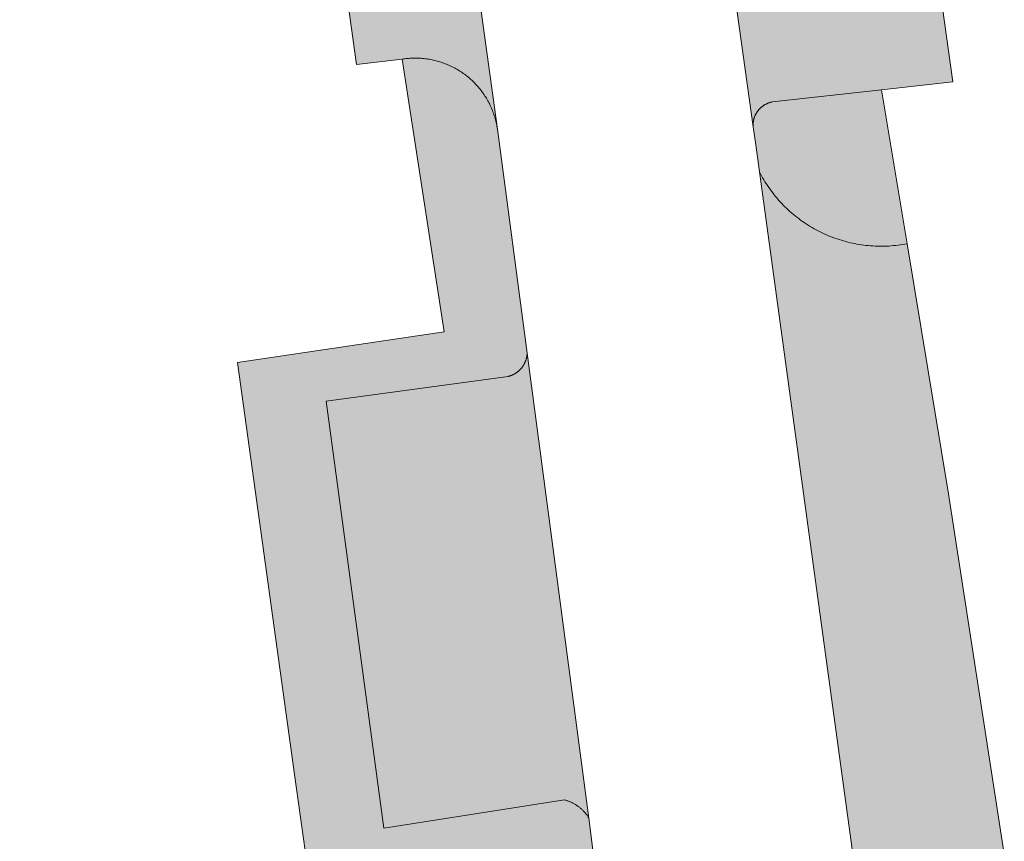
# Model space of a CAD drawing. Extents: x 97094 to 109644, y 463509 to 471969.
# Tile 170 of 256: x 102860 to 102884, y 468969 to 468989. Entities that reach past the tile are written whole.
import ezdxf

# ---------------------------------------------------------------- set-up
doc = ezdxf.new("R2010")
doc.units = 0
doc.layers.add('109 Onkruidbestrijding elementen', color=6, linetype='Continuous', lineweight=20, true_color=0xff00ff)

msp = doc.modelspace()

# ---------------------------------------------------------------- hatches: boundary and pattern name
at = {"layer": '109 Onkruidbestrijding elementen', "true_color": 0xff00ff}
for points in [[(102869.511, 468988.067), (102869.544, 468988.072), (102869.576, 468988.077), (102869.609, 468988.08), (102869.642, 468988.084), (102869.675, 468988.087), (102869.708, 468988.089), (102869.74, 468988.091), (102869.773, 468988.092), (102869.806, 468988.093), (102869.839, 468988.093), (102869.872, 468988.092), (102869.905, 468988.092), (102869.938, 468988.09), (102869.971, 468988.088), (102870.004, 468988.085), (102870.037, 468988.082), (102870.07, 468988.079), (102870.102, 468988.074), (102870.135, 468988.07), (102870.167, 468988.064), (102870.2, 468988.058), (102870.232, 468988.052), (102870.264, 468988.045), (102870.297, 468988.038), (102870.329, 468988.03), (102870.36, 468988.021), (102870.392, 468988.012), (102870.424, 468988.003), (102870.455, 468987.993), (102870.486, 468987.982), (102870.517, 468987.971), (102870.548, 468987.959), (102870.579, 468987.947), (102870.609, 468987.935), (102870.64, 468987.922), (102870.67, 468987.908), (102870.699, 468987.894), (102870.729, 468987.879), (102870.758, 468987.864), (102870.787, 468987.849), (102870.816, 468987.833), (102870.845, 468987.816), (102870.873, 468987.799), (102870.901, 468987.782), (102870.929, 468987.764), (102870.956, 468987.745), (102870.983, 468987.726), (102871.01, 468987.707), (102871.036, 468987.687), (102871.062, 468987.667), (102871.088, 468987.647), (102871.114, 468987.626), (102871.139, 468987.604), (102871.163, 468987.582), (102871.188, 468987.56), (102871.212, 468987.538), (102871.235, 468987.515), (102871.258, 468987.491), (102871.281, 468987.467), (102871.304, 468987.443), (102871.326, 468987.419), (102871.347, 468987.394), (102871.369, 468987.368), (102871.389, 468987.343), (102871.41, 468987.317), (102871.43, 468987.291), (102871.449, 468987.264), (102871.468, 468987.237), (102871.487, 468987.21), (102871.505, 468987.182), (102871.523, 468987.155), (102871.54, 468987.126), (102871.557, 468987.098), (102871.573, 468987.069), (102871.589, 468987.04), (102871.604, 468987.011), (102871.619, 468986.982), (102871.633, 468986.952), (102871.647, 468986.922), (102871.66, 468986.892), (102871.673, 468986.862), (102871.686, 468986.831), (102871.697, 468986.8), (102871.709, 468986.769), (102871.72, 468986.738), (102871.73, 468986.707), (102871.74, 468986.675), (102871.749, 468986.644), (102871.758, 468986.612), (102871.766, 468986.58), (102871.774, 468986.548), (102871.781, 468986.516), (102871.787, 468986.483), (102871.793, 468986.451), (102871.799, 468986.419), (102871.804, 468986.386), (102869.612, 469002.249), (102869.616, 469002.216), (102869.62, 469002.183), (102869.623, 469002.15), (102869.625, 469002.117), (102869.627, 469002.084), (102869.628, 469002.051), (102869.629, 469002.017), (102869.629, 469001.984), (102869.629, 469001.951), (102869.628, 469001.918), (102869.626, 469001.885), (102869.624, 469001.852), (102869.622, 469001.818), (102869.619, 469001.785), (102869.615, 469001.752), (102869.611, 469001.719), (102869.606, 469001.687), (102869.601, 469001.654), (102869.595, 469001.621), (102869.589, 469001.589), (102869.582, 469001.556), (102869.574, 469001.524), (102869.566, 469001.492), (102869.558, 469001.459), (102869.549, 469001.428), (102869.539, 469001.396), (102869.529, 469001.364), (102869.518, 469001.333), (102869.507, 469001.301), (102869.496, 469001.27), (102869.484, 469001.239), (102869.471, 469001.209), (102869.458, 469001.178), (102869.444, 469001.148), (102869.43, 469001.118), (102869.415, 469001.088), (102869.4, 469001.059), (102869.384, 469001.03), (102869.368, 469001.001), (102869.351, 469000.972), (102869.334, 469000.943), (102869.317, 469000.915), (102869.299, 469000.887), (102869.28, 469000.86), (102869.261, 469000.833), (102869.242, 469000.806), (102869.222, 469000.779), (102869.202, 469000.753), (102869.181, 469000.727), (102869.16, 469000.701), (102869.138, 469000.676), (102869.116, 469000.651), (102869.094, 469000.627), (102869.071, 469000.602), (102869.048, 469000.579), (102869.024, 469000.555), (102869, 469000.532), (102868.976, 469000.51), (102868.951, 469000.488), (102868.926, 469000.466), (102868.901, 469000.445), (102868.875, 469000.424), (102868.849, 469000.403), (102868.822, 469000.383), (102868.796, 469000.364), (102868.768, 469000.345), (102868.741, 469000.326), (102868.713, 469000.308), (102868.685, 469000.29), (102868.657, 469000.273), (102868.628, 469000.256), (102868.599, 469000.239), (102868.57, 469000.223), (102868.541, 469000.208), (102868.511, 469000.193), (102868.481, 469000.179), (102868.451, 469000.165), (102868.421, 469000.152), (102868.39, 469000.139), (102868.359, 469000.126), (102868.328, 469000.114), (102868.297, 469000.103), (102868.266, 469000.092), (102868.234, 469000.082), (102868.203, 469000.072), (102868.171, 469000.063), (102868.139, 469000.054), (102868.106, 469000.046), (102868.074, 469000.038), (102868.042, 469000.031), (102868.009, 469000.025), (102867.977, 469000.018), (102867.944, 469000.013), (102867.911, 469000.008), (102867.439, 468999.93), (102866.77, 468999.82), (102868.414, 468987.942), (102869.511, 468988.067)], [(102881.04, 468987.334), (102882.75, 468987.526), (102882.403, 468990.052), (102880.452, 468989.806), (102878.058, 468989.503), (102878.049, 468989.502), (102878.041, 468989.501), (102878.032, 468989.499), (102878.024, 468989.499), (102878.015, 468989.498), (102878.006, 468989.497), (102877.998, 468989.497), (102877.989, 468989.496), (102877.981, 468989.496), (102877.972, 468989.496), (102877.963, 468989.496), (102877.955, 468989.497), (102877.946, 468989.497), (102877.937, 468989.498), (102877.929, 468989.498), (102877.92, 468989.499), (102877.912, 468989.5), (102877.903, 468989.501), (102877.894, 468989.502), (102877.886, 468989.504), (102877.877, 468989.505), (102877.869, 468989.507), (102877.86, 468989.509), (102877.852, 468989.511), (102877.844, 468989.513), (102877.835, 468989.515), (102877.827, 468989.518), (102877.819, 468989.52), (102877.81, 468989.523), (102877.802, 468989.526), (102877.794, 468989.529), (102877.786, 468989.532), (102877.778, 468989.535), (102877.77, 468989.538), (102877.762, 468989.542), (102877.754, 468989.545), (102877.746, 468989.549), (102877.739, 468989.553), (102877.731, 468989.557), (102877.723, 468989.561), (102877.716, 468989.565), (102877.708, 468989.569), (102877.701, 468989.574), (102877.694, 468989.579), (102877.687, 468989.583), (102877.679, 468989.588), (102877.672, 468989.593), (102877.665, 468989.598), (102877.658, 468989.603), (102877.652, 468989.609), (102877.645, 468989.614), (102877.638, 468989.62), (102877.632, 468989.625), (102877.625, 468989.631), (102877.619, 468989.637), (102877.613, 468989.643), (102877.606, 468989.649), (102877.6, 468989.655), (102877.594, 468989.661), (102877.589, 468989.668), (102877.583, 468989.674), (102877.577, 468989.681), (102877.572, 468989.688), (102877.566, 468989.694), (102877.561, 468989.701), (102877.556, 468989.708), (102877.551, 468989.715), (102877.546, 468989.722), (102877.541, 468989.729), (102877.536, 468989.737), (102877.532, 468989.744), (102877.527, 468989.751), (102877.523, 468989.759), (102877.519, 468989.766), (102877.515, 468989.774), (102877.511, 468989.782), (102877.507, 468989.789), (102877.503, 468989.797), (102877.499, 468989.805), (102877.496, 468989.813), (102877.493, 468989.821), (102877.49, 468989.829), (102877.486, 468989.837), (102877.484, 468989.845), (102877.481, 468989.853), (102877.478, 468989.862), (102877.476, 468989.87), (102877.473, 468989.878), (102877.471, 468989.887), (102877.469, 468989.895), (102877.95, 468986.442), (102877.949, 468986.452), (102877.949, 468986.461), (102877.949, 468986.471), (102877.949, 468986.48), (102877.949, 468986.49), (102877.949, 468986.499), (102877.95, 468986.509), (102877.95, 468986.518), (102877.951, 468986.528), (102877.952, 468986.537), (102877.953, 468986.547), (102877.954, 468986.556), (102877.955, 468986.565), (102877.957, 468986.575), (102877.959, 468986.584), (102877.961, 468986.593), (102877.963, 468986.603), (102877.965, 468986.612), (102877.967, 468986.621), (102877.969, 468986.631), (102877.972, 468986.64), (102877.975, 468986.649), (102877.978, 468986.658), (102877.981, 468986.667), (102877.984, 468986.676), (102877.987, 468986.685), (102877.991, 468986.694), (102877.995, 468986.702), (102877.998, 468986.711), (102878.002, 468986.72), (102878.006, 468986.728), (102878.011, 468986.737), (102878.015, 468986.745), (102878.019, 468986.754), (102878.024, 468986.762), (102878.029, 468986.77), (102878.034, 468986.778), (102878.039, 468986.786), (102878.044, 468986.794), (102878.049, 468986.802), (102878.055, 468986.81), (102878.061, 468986.818), (102878.066, 468986.825), (102878.072, 468986.833), (102878.078, 468986.84), (102878.084, 468986.848), (102878.09, 468986.855), (102878.097, 468986.862), (102878.103, 468986.869), (102878.11, 468986.876), (102878.116, 468986.883), (102878.123, 468986.889), (102878.13, 468986.896), (102878.137, 468986.902), (102878.144, 468986.909), (102878.151, 468986.915), (102878.159, 468986.921), (102878.166, 468986.927), (102878.174, 468986.933), (102878.181, 468986.938), (102878.189, 468986.944), (102878.197, 468986.949), (102878.205, 468986.955), (102878.213, 468986.96), (102878.221, 468986.965), (102878.229, 468986.97), (102878.237, 468986.975), (102878.245, 468986.979), (102878.254, 468986.984), (102878.262, 468986.988), (102878.271, 468986.992), (102878.279, 468986.997), (102878.288, 468987), (102878.297, 468987.004), (102878.306, 468987.008), (102878.314, 468987.011), (102878.323, 468987.015), (102878.332, 468987.018), (102878.341, 468987.021), (102878.35, 468987.024), (102878.359, 468987.027), (102878.369, 468987.029), (102878.378, 468987.032), (102878.387, 468987.034), (102878.396, 468987.036), (102878.406, 468987.038), (102878.415, 468987.04), (102881.04, 468987.334)], [(102874.006, 468969.818), (102873.997, 468969.832), (102873.988, 468969.846), (102873.979, 468969.86), (102873.969, 468969.874), (102873.96, 468969.888), (102873.95, 468969.901), (102873.939, 468969.914), (102873.929, 468969.927), (102873.918, 468969.94), (102873.908, 468969.953), (102873.896, 468969.965), (102873.885, 468969.978), (102873.874, 468969.99), (102873.862, 468970.002), (102873.85, 468970.014), (102873.838, 468970.025), (102873.826, 468970.036), (102873.813, 468970.048), (102873.801, 468970.059), (102873.788, 468970.069), (102873.775, 468970.08), (102873.762, 468970.09), (102873.748, 468970.1), (102873.735, 468970.11), (102873.721, 468970.119), (102873.707, 468970.129), (102873.693, 468970.138), (102873.679, 468970.147), (102873.665, 468970.155), (102873.65, 468970.164), (102873.636, 468970.172), (102873.621, 468970.18), (102873.606, 468970.187), (102873.591, 468970.195), (102873.576, 468970.202), (102873.561, 468970.209), (102873.545, 468970.216), (102873.53, 468970.222), (102873.514, 468970.228), (102873.499, 468970.234), (102873.483, 468970.239), (102873.467, 468970.245), (102873.451, 468970.25), (102873.435, 468970.255), (102873.419, 468970.259), (102869.072, 468969.575), (102867.687, 468979.845), (102872.063, 468980.44), (102872.073, 468980.443), (102872.082, 468980.445), (102872.092, 468980.448), (102872.102, 468980.451), (102872.111, 468980.454), (102872.121, 468980.457), (102872.13, 468980.461), (102872.14, 468980.465), (102872.149, 468980.468), (102872.158, 468980.472), (102872.168, 468980.476), (102872.177, 468980.481), (102872.186, 468980.485), (102872.195, 468980.49), (102872.204, 468980.494), (102872.213, 468980.499), (102872.221, 468980.504), (102872.23, 468980.509), (102872.239, 468980.515), (102872.247, 468980.52), (102872.255, 468980.526), (102872.264, 468980.531), (102872.272, 468980.537), (102872.28, 468980.543), (102872.288, 468980.549), (102872.296, 468980.556), (102872.304, 468980.562), (102872.311, 468980.568), (102872.319, 468980.575), (102872.327, 468980.582), (102872.334, 468980.589), (102872.341, 468980.596), (102872.348, 468980.603), (102872.355, 468980.61), (102872.362, 468980.618), (102872.369, 468980.625), (102872.375, 468980.633), (102872.382, 468980.64), (102872.388, 468980.648), (102872.395, 468980.656), (102872.401, 468980.664), (102872.407, 468980.672), (102872.412, 468980.68), (102872.418, 468980.689), (102872.424, 468980.697), (102872.429, 468980.706), (102872.434, 468980.714), (102872.44, 468980.723), (102872.444, 468980.732), (102872.449, 468980.741), (102872.454, 468980.749), (102872.459, 468980.758), (102872.463, 468980.768), (102872.467, 468980.777), (102872.471, 468980.786), (102872.475, 468980.795), (102872.479, 468980.805), (102872.482, 468980.814), (102872.486, 468980.823), (102872.489, 468980.833), (102872.492, 468980.843), (102872.495, 468980.852), (102872.498, 468980.862), (102872.501, 468980.872), (102872.503, 468980.881), (102872.506, 468980.891), (102872.508, 468980.901), (102872.51, 468980.911), (102872.511, 468980.921), (102872.513, 468980.931), (102872.515, 468980.941), (102872.516, 468980.951), (102872.517, 468980.961), (102872.518, 468980.971), (102872.519, 468980.981), (102872.52, 468980.991), (102872.52, 468981.001), (102871.804, 468986.386), (102871.799, 468986.419), (102871.793, 468986.451), (102871.787, 468986.483), (102871.781, 468986.516), (102871.774, 468986.548), (102871.766, 468986.58), (102871.758, 468986.612), (102871.749, 468986.644), (102871.74, 468986.675), (102871.73, 468986.707), (102871.72, 468986.738), (102871.709, 468986.769), (102871.697, 468986.8), (102871.686, 468986.831), (102871.673, 468986.862), (102871.66, 468986.892), (102871.647, 468986.922), (102871.633, 468986.952), (102871.619, 468986.982), (102871.604, 468987.011), (102871.589, 468987.04), (102871.573, 468987.069), (102871.557, 468987.098), (102871.54, 468987.126), (102871.523, 468987.155), (102871.505, 468987.182), (102871.487, 468987.21), (102871.468, 468987.237), (102871.449, 468987.264), (102871.43, 468987.291), (102871.41, 468987.317), (102871.389, 468987.343), (102871.369, 468987.368), (102871.347, 468987.394), (102871.326, 468987.419), (102871.304, 468987.443), (102871.281, 468987.467), (102871.258, 468987.491), (102871.235, 468987.515), (102871.212, 468987.538), (102871.188, 468987.56), (102871.163, 468987.582), (102871.139, 468987.604), (102871.114, 468987.626), (102871.088, 468987.647), (102871.062, 468987.667), (102871.036, 468987.687), (102871.01, 468987.707), (102870.983, 468987.726), (102870.956, 468987.745), (102870.929, 468987.764), (102870.901, 468987.782), (102870.873, 468987.799), (102870.845, 468987.816), (102870.816, 468987.833), (102870.787, 468987.849), (102870.758, 468987.864), (102870.729, 468987.879), (102870.699, 468987.894), (102870.67, 468987.908), (102870.64, 468987.922), (102870.609, 468987.935), (102870.579, 468987.947), (102870.548, 468987.959), (102870.517, 468987.971), (102870.486, 468987.982), (102870.455, 468987.993), (102870.424, 468988.003), (102870.392, 468988.012), (102870.36, 468988.021), (102870.329, 468988.03), (102870.297, 468988.038), (102870.264, 468988.045), (102870.232, 468988.052), (102870.2, 468988.058), (102870.167, 468988.064), (102870.135, 468988.07), (102870.102, 468988.074), (102870.07, 468988.079), (102870.037, 468988.082), (102870.004, 468988.085), (102869.971, 468988.088), (102869.938, 468988.09), (102869.905, 468988.092), (102869.872, 468988.092), (102869.839, 468988.093), (102869.806, 468988.093), (102869.773, 468988.092), (102869.74, 468988.091), (102869.708, 468988.089), (102869.675, 468988.087), (102869.642, 468988.084), (102869.609, 468988.08), (102869.576, 468988.077), (102869.544, 468988.072), (102869.511, 468988.067), (102870.522, 468981.509), (102865.557, 468980.776), (102866.968, 468970.577), (102867.358, 468967.772), (102870.931, 468968.14), (102870.95, 468968.145), (102870.968, 468968.15), (102870.987, 468968.154), (102871.006, 468968.159), (102871.024, 468968.163), (102871.043, 468968.166), (102871.062, 468968.169), (102871.081, 468968.172), (102871.1, 468968.175), (102871.119, 468968.177), (102871.139, 468968.179), (102871.158, 468968.181), (102871.177, 468968.182), (102871.196, 468968.183), (102871.215, 468968.184), (102871.235, 468968.184), (102871.254, 468968.184), (102871.273, 468968.184), (102871.292, 468968.184), (102871.311, 468968.183), (102871.331, 468968.182), (102871.35, 468968.18), (102871.369, 468968.178), (102871.388, 468968.176), (102871.407, 468968.174), (102871.426, 468968.171), (102871.445, 468968.168), (102871.464, 468968.164), (102871.483, 468968.161), (102871.502, 468968.156), (102871.52, 468968.152), (102871.539, 468968.147), (102871.558, 468968.142), (102871.576, 468968.137), (102871.595, 468968.132), (102871.613, 468968.126), (102871.631, 468968.12), (102871.649, 468968.113), (102871.667, 468968.106), (102871.685, 468968.099), (102871.703, 468968.092), (102871.72, 468968.084), (102871.738, 468968.076), (102871.755, 468968.068), (102871.773, 468968.059), (102871.79, 468968.05), (102871.807, 468968.041), (102871.823, 468968.032), (102871.84, 468968.022), (102871.856, 468968.012), (102871.873, 468968.002), (102871.889, 468967.992), (102871.905, 468967.981), (102871.92, 468967.97), (102871.936, 468967.958), (102871.951, 468967.947), (102871.967, 468967.935), (102871.982, 468967.923), (102871.996, 468967.911), (102872.011, 468967.898), (102872.025, 468967.885), (102872.039, 468967.872), (102872.053, 468967.859), (102872.067, 468967.846), (102872.081, 468967.832), (102872.094, 468967.818), (102872.107, 468967.804), (102872.12, 468967.79), (102872.132, 468967.775), (102872.145, 468967.76), (102872.157, 468967.745), (102872.168, 468967.73), (102872.18, 468967.715), (102872.191, 468967.699), (102872.202, 468967.683), (102872.213, 468967.667), (102872.224, 468967.651), (102872.234, 468967.635), (102872.244, 468967.619), (102872.254, 468967.602), (102872.263, 468967.585), (102872.272, 468967.568), (102872.281, 468967.551), (102872.289, 468967.534), (102872.298, 468967.517), (102872.306, 468967.499), (102872.313, 468967.482), (102872.321, 468967.464), (102872.328, 468967.446), (102872.314, 468967.219), (102872.296, 468966.993), (102872.275, 468966.766), (102872.25, 468966.541), (102872.221, 468966.315), (102872.188, 468966.09), (102872.151, 468965.866), (102872.111, 468965.642), (102872.067, 468965.419), (102872.02, 468965.197), (102871.968, 468964.976), (102871.913, 468964.755), (102871.855, 468964.536), (102871.792, 468964.317), (102871.726, 468964.1), (102871.657, 468963.883), (102871.584, 468963.668), (102871.507, 468963.454), (102871.427, 468963.242), (102871.343, 468963.031), (102871.256, 468962.821), (102871.165, 468962.612), (102871.07, 468962.406), (102870.973, 468962.201), (102870.872, 468961.997), (102870.767, 468961.795), (102870.659, 468961.595), (102870.548, 468961.397), (102870.434, 468961.201), (102870.316, 468961.006), (102870.195, 468960.814), (102870.071, 468960.623), (102869.944, 468960.435), (102869.814, 468960.249), (102869.68, 468960.065), (102869.544, 468959.883), (102869.404, 468959.704), (102869.262, 468959.527), (102869.116, 468959.352), (102868.968, 468959.18), (102868.817, 468959.01), (102868.663, 468958.843), (102868.506, 468958.679), (102868.347, 468958.517), (102868.185, 468958.357), (102868.02, 468958.201), (102867.853, 468958.047), (102867.683, 468957.896), (102867.511, 468957.748), (102867.336, 468957.603), (102867.159, 468957.46), (102866.979, 468957.321), (102866.798, 468957.185), (102866.613, 468957.051), (102866.427, 468956.921), (102866.239, 468956.794), (102866.048, 468956.67), (102865.856, 468956.549), (102865.661, 468956.432), (102865.465, 468956.317), (102865.267, 468956.207), (102865.066, 468956.099), (102864.865, 468955.995), (102864.661, 468955.894), (102864.456, 468955.796), (102864.249, 468955.702), (102864.041, 468955.611), (102863.831, 468955.524), (102863.619, 468955.441), (102863.407, 468955.36), (102863.193, 468955.284), (102862.978, 468955.211), (102862.761, 468955.141), (102862.544, 468955.076), (102862.325, 468955.013), (102862.105, 468954.955), (102861.885, 468954.9), (102861.664, 468954.849), (102861.441, 468954.801), (102861.218, 468954.758), (102860.995, 468954.718), (102860.77, 468954.681), (102860.545, 468954.649), (102860.32, 468954.62), (102862.561, 468953.205), (102862.806, 468953.267), (102863.051, 468953.333), (102863.294, 468953.403), (102863.536, 468953.477), (102863.776, 468953.555), (102864.016, 468953.637), (102864.254, 468953.723), (102864.49, 468953.813), (102864.725, 468953.907), (102864.958, 468954.005), (102865.19, 468954.107), (102865.42, 468954.213), (102865.648, 468954.322), (102865.874, 468954.436), (102866.099, 468954.553), (102866.321, 468954.673), (102866.542, 468954.798), (102866.76, 468954.926), (102866.976, 468955.057), (102867.19, 468955.193), (102867.401, 468955.332), (102867.61, 468955.474), (102867.817, 468955.62), (102868.022, 468955.769), (102868.223, 468955.922), (102868.423, 468956.078), (102868.619, 468956.237), (102868.813, 468956.399), (102869.005, 468956.565), (102869.193, 468956.734), (102869.379, 468956.906), (102869.561, 468957.081), (102869.741, 468957.259), (102869.918, 468957.44), (102870.091, 468957.624), (102870.262, 468957.811), (102870.429, 468958.001), (102870.594, 468958.193), (102870.755, 468958.389), (102870.912, 468958.586), (102871.067, 468958.787), (102871.218, 468958.99), (102871.366, 468959.195), (102871.51, 468959.403), (102871.651, 468959.614), (102871.788, 468959.826), (102871.921, 468960.041), (102872.051, 468960.258), (102872.178, 468960.477), (102872.301, 468960.699), (102872.42, 468960.922), (102872.535, 468961.147), (102872.646, 468961.374), (102872.754, 468961.603), (102872.858, 468961.834), (102872.958, 468962.067), (102873.054, 468962.301), (102873.146, 468962.536), (102873.234, 468962.774), (102873.319, 468963.012), (102873.399, 468963.252), (102873.475, 468963.493), (102873.547, 468963.736), (102873.616, 468963.98), (102873.68, 468964.224), (102873.74, 468964.47), (102873.796, 468964.717), (102873.847, 468964.965), (102873.895, 468965.213), (102873.939, 468965.462), (102873.978, 468965.712), (102874.013, 468965.963), (102874.044, 468966.214), (102874.071, 468966.466), (102874.093, 468966.718), (102874.112, 468966.97), (102874.126, 468967.223), (102874.136, 468967.476), (102874.142, 468967.729), (102874.143, 468967.982), (102874.14, 468968.235), (102874.134, 468968.488), (102874.122, 468968.74), (102874.107, 468968.993), (102874.006, 468969.818)], [(102878.101, 468985.362), (102878.126, 468985.313), (102878.153, 468985.265), (102878.18, 468985.217), (102878.208, 468985.169), (102878.236, 468985.122), (102878.266, 468985.076), (102878.296, 468985.03), (102878.327, 468984.984), (102878.359, 468984.939), (102878.391, 468984.895), (102878.424, 468984.851), (102878.458, 468984.808), (102878.493, 468984.765), (102878.528, 468984.723), (102878.564, 468984.681), (102878.601, 468984.64), (102878.639, 468984.6), (102878.677, 468984.56), (102878.715, 468984.521), (102878.755, 468984.483), (102878.795, 468984.445), (102878.836, 468984.408), (102878.877, 468984.371), (102878.919, 468984.336), (102878.961, 468984.301), (102879.005, 468984.266), (102879.048, 468984.233), (102879.092, 468984.2), (102879.137, 468984.168), (102879.182, 468984.137), (102879.228, 468984.106), (102879.275, 468984.077), (102879.321, 468984.048), (102879.369, 468984.019), (102879.416, 468983.992), (102879.465, 468983.965), (102879.513, 468983.94), (102879.562, 468983.915), (102879.612, 468983.891), (102879.662, 468983.867), (102879.712, 468983.845), (102879.763, 468983.823), (102879.814, 468983.802), (102879.865, 468983.782), (102879.917, 468983.763), (102879.968, 468983.745), (102880.021, 468983.728), (102880.073, 468983.712), (102880.126, 468983.696), (102880.179, 468983.681), (102880.232, 468983.668), (102880.286, 468983.655), (102880.34, 468983.643), (102880.394, 468983.632), (102880.448, 468983.621), (102880.502, 468983.612), (102880.556, 468983.604), (102880.611, 468983.596), (102880.666, 468983.59), (102880.72, 468983.584), (102880.775, 468983.58), (102880.83, 468983.576), (102880.885, 468983.573), (102880.94, 468983.571), (102880.995, 468983.57), (102881.05, 468983.57), (102881.105, 468983.571), (102881.16, 468983.573), (102881.215, 468983.575), (102881.27, 468983.579), (102881.325, 468983.584), (102881.38, 468983.589), (102881.435, 468983.595), (102881.489, 468983.603), (102881.544, 468983.611), (102881.598, 468983.62), (102881.652, 468983.63), (102881.04, 468987.334), (102878.415, 468987.04), (102878.406, 468987.038), (102878.396, 468987.036), (102878.387, 468987.034), (102878.378, 468987.032), (102878.369, 468987.029), (102878.359, 468987.027), (102878.35, 468987.024), (102878.341, 468987.021), (102878.332, 468987.018), (102878.323, 468987.015), (102878.314, 468987.011), (102878.306, 468987.008), (102878.297, 468987.004), (102878.288, 468987), (102878.279, 468986.997), (102878.271, 468986.992), (102878.262, 468986.988), (102878.254, 468986.984), (102878.245, 468986.979), (102878.237, 468986.975), (102878.229, 468986.97), (102878.221, 468986.965), (102878.213, 468986.96), (102878.205, 468986.955), (102878.197, 468986.949), (102878.189, 468986.944), (102878.181, 468986.938), (102878.174, 468986.933), (102878.166, 468986.927), (102878.159, 468986.921), (102878.151, 468986.915), (102878.144, 468986.909), (102878.137, 468986.902), (102878.13, 468986.896), (102878.123, 468986.889), (102878.116, 468986.883), (102878.11, 468986.876), (102878.103, 468986.869), (102878.097, 468986.862), (102878.09, 468986.855), (102878.084, 468986.848), (102878.078, 468986.84), (102878.072, 468986.833), (102878.066, 468986.825), (102878.061, 468986.818), (102878.055, 468986.81), (102878.049, 468986.802), (102878.044, 468986.794), (102878.039, 468986.786), (102878.034, 468986.778), (102878.029, 468986.77), (102878.024, 468986.762), (102878.019, 468986.754), (102878.015, 468986.745), (102878.011, 468986.737), (102878.006, 468986.728), (102878.002, 468986.72), (102877.998, 468986.711), (102877.995, 468986.702), (102877.991, 468986.694), (102877.987, 468986.685), (102877.984, 468986.676), (102877.981, 468986.667), (102877.978, 468986.658), (102877.975, 468986.649), (102877.972, 468986.64), (102877.969, 468986.631), (102877.967, 468986.621), (102877.965, 468986.612), (102877.963, 468986.603), (102877.961, 468986.593), (102877.959, 468986.584), (102877.957, 468986.575), (102877.955, 468986.565), (102877.954, 468986.556), (102877.953, 468986.547), (102877.952, 468986.537), (102877.951, 468986.528), (102877.95, 468986.518), (102877.95, 468986.509), (102877.949, 468986.499), (102877.949, 468986.49), (102877.949, 468986.48), (102877.949, 468986.471), (102877.949, 468986.461), (102877.949, 468986.452), (102877.95, 468986.442), (102878.013, 468986.009), (102878.101, 468985.362)], [(102881.652, 468983.63), (102881.598, 468983.62), (102881.544, 468983.611), (102881.489, 468983.603), (102881.435, 468983.595), (102881.38, 468983.589), (102881.325, 468983.584), (102881.27, 468983.579), (102881.215, 468983.575), (102881.16, 468983.573), (102881.105, 468983.571), (102881.05, 468983.57), (102880.995, 468983.57), (102880.94, 468983.571), (102880.885, 468983.573), (102880.83, 468983.576), (102880.775, 468983.58), (102880.72, 468983.584), (102880.666, 468983.59), (102880.611, 468983.596), (102880.556, 468983.604), (102880.502, 468983.612), (102880.448, 468983.621), (102880.394, 468983.632), (102880.34, 468983.643), (102880.286, 468983.655), (102880.232, 468983.668), (102880.179, 468983.681), (102880.126, 468983.696), (102880.073, 468983.712), (102880.021, 468983.728), (102879.968, 468983.745), (102879.917, 468983.763), (102879.865, 468983.782), (102879.814, 468983.802), (102879.763, 468983.823), (102879.712, 468983.845), (102879.662, 468983.867), (102879.612, 468983.891), (102879.562, 468983.915), (102879.513, 468983.94), (102879.465, 468983.965), (102879.416, 468983.992), (102879.369, 468984.019), (102879.321, 468984.048), (102879.275, 468984.077), (102879.228, 468984.106), (102879.182, 468984.137), (102879.137, 468984.168), (102879.092, 468984.2), (102879.048, 468984.233), (102879.005, 468984.266), (102878.961, 468984.301), (102878.919, 468984.336), (102878.877, 468984.371), (102878.836, 468984.408), (102878.795, 468984.445), (102878.755, 468984.483), (102878.715, 468984.521), (102878.677, 468984.56), (102878.639, 468984.6), (102878.601, 468984.64), (102878.564, 468984.681), (102878.528, 468984.723), (102878.493, 468984.765), (102878.458, 468984.808), (102878.424, 468984.851), (102878.391, 468984.895), (102878.359, 468984.939), (102878.327, 468984.984), (102878.296, 468985.03), (102878.266, 468985.076), (102878.236, 468985.122), (102878.208, 468985.169), (102878.18, 468985.217), (102878.153, 468985.265), (102878.126, 468985.313), (102878.101, 468985.362), (102880.77, 468965.85), (102880.766, 468965.894), (102880.762, 468965.938), (102880.76, 468965.982), (102880.758, 468966.026), (102880.756, 468966.07), (102880.756, 468966.114), (102880.756, 468966.158), (102880.757, 468966.202), (102880.758, 468966.246), (102880.761, 468966.29), (102880.764, 468966.334), (102880.768, 468966.378), (102880.772, 468966.422), (102880.778, 468966.466), (102880.784, 468966.51), (102880.79, 468966.553), (102880.798, 468966.597), (102880.806, 468966.64), (102880.815, 468966.683), (102880.825, 468966.726), (102880.835, 468966.769), (102880.846, 468966.812), (102880.858, 468966.854), (102880.87, 468966.897), (102880.883, 468966.939), (102880.897, 468966.981), (102880.912, 468967.022), (102880.927, 468967.064), (102880.943, 468967.105), (102880.96, 468967.146), (102880.977, 468967.186), (102880.995, 468967.227), (102881.013, 468967.267), (102881.033, 468967.306), (102881.053, 468967.346), (102881.073, 468967.385), (102881.094, 468967.423), (102881.116, 468967.461), (102881.139, 468967.499), (102881.162, 468967.537), (102881.186, 468967.574), (102881.21, 468967.611), (102881.235, 468967.647), (102881.261, 468967.683), (102881.287, 468967.719), (102881.314, 468967.754), (102881.341, 468967.788), (102881.369, 468967.823), (102881.397, 468967.856), (102881.426, 468967.889), (102881.456, 468967.922), (102881.486, 468967.954), (102881.517, 468967.986), (102881.548, 468968.017), (102881.579, 468968.048), (102881.612, 468968.078), (102881.644, 468968.108), (102881.677, 468968.137), (102881.711, 468968.165), (102881.745, 468968.193), (102881.78, 468968.221), (102881.815, 468968.247), (102881.85, 468968.274), (102881.886, 468968.299), (102881.922, 468968.324), (102881.959, 468968.349), (102881.996, 468968.373), (102882.034, 468968.396), (102882.072, 468968.418), (102882.11, 468968.44), (102882.149, 468968.462), (102882.188, 468968.482), (102882.227, 468968.502), (102882.267, 468968.522), (102882.306, 468968.54), (102882.347, 468968.558), (102882.387, 468968.576), (102882.428, 468968.592), (102882.469, 468968.608), (102882.511, 468968.624), (102882.552, 468968.638), (102882.594, 468968.652), (102882.636, 468968.665), (102882.678, 468968.678), (102882.721, 468968.69), (102882.764, 468968.701), (102882.806, 468968.711), (102882.849, 468968.721), (102882.893, 468968.73), (102882.936, 468968.738), (102883.99, 468968.951), (102882.646, 468977.617), (102881.652, 468983.63)], [(102873.419, 468970.259), (102873.435, 468970.255), (102873.451, 468970.25), (102873.467, 468970.245), (102873.483, 468970.239), (102873.499, 468970.234), (102873.514, 468970.228), (102873.53, 468970.222), (102873.545, 468970.216), (102873.561, 468970.209), (102873.576, 468970.202), (102873.591, 468970.195), (102873.606, 468970.187), (102873.621, 468970.18), (102873.636, 468970.172), (102873.65, 468970.164), (102873.665, 468970.155), (102873.679, 468970.147), (102873.693, 468970.138), (102873.707, 468970.129), (102873.721, 468970.119), (102873.735, 468970.11), (102873.748, 468970.1), (102873.762, 468970.09), (102873.775, 468970.08), (102873.788, 468970.069), (102873.801, 468970.059), (102873.813, 468970.048), (102873.826, 468970.036), (102873.838, 468970.025), (102873.85, 468970.014), (102873.862, 468970.002), (102873.874, 468969.99), (102873.885, 468969.978), (102873.896, 468969.965), (102873.908, 468969.953), (102873.918, 468969.94), (102873.929, 468969.927), (102873.939, 468969.914), (102873.95, 468969.901), (102873.96, 468969.888), (102873.969, 468969.874), (102873.979, 468969.86), (102873.988, 468969.846), (102873.997, 468969.832), (102874.006, 468969.818), (102872.52, 468981.001), (102872.52, 468980.991), (102872.519, 468980.981), (102872.518, 468980.971), (102872.517, 468980.961), (102872.516, 468980.951), (102872.515, 468980.941), (102872.513, 468980.931), (102872.511, 468980.921), (102872.51, 468980.911), (102872.508, 468980.901), (102872.506, 468980.891), (102872.503, 468980.881), (102872.501, 468980.872), (102872.498, 468980.862), (102872.495, 468980.852), (102872.492, 468980.843), (102872.489, 468980.833), (102872.486, 468980.823), (102872.482, 468980.814), (102872.479, 468980.805), (102872.475, 468980.795), (102872.471, 468980.786), (102872.467, 468980.777), (102872.463, 468980.768), (102872.459, 468980.758), (102872.454, 468980.749), (102872.449, 468980.741), (102872.444, 468980.732), (102872.44, 468980.723), (102872.434, 468980.714), (102872.429, 468980.706), (102872.424, 468980.697), (102872.418, 468980.689), (102872.412, 468980.68), (102872.407, 468980.672), (102872.401, 468980.664), (102872.395, 468980.656), (102872.388, 468980.648), (102872.382, 468980.64), (102872.375, 468980.633), (102872.369, 468980.625), (102872.362, 468980.618), (102872.355, 468980.61), (102872.348, 468980.603), (102872.341, 468980.596), (102872.334, 468980.589), (102872.327, 468980.582), (102872.319, 468980.575), (102872.311, 468980.568), (102872.304, 468980.562), (102872.296, 468980.556), (102872.288, 468980.549), (102872.28, 468980.543), (102872.272, 468980.537), (102872.264, 468980.531), (102872.255, 468980.526), (102872.247, 468980.52), (102872.239, 468980.515), (102872.23, 468980.509), (102872.221, 468980.504), (102872.213, 468980.499), (102872.204, 468980.494), (102872.195, 468980.49), (102872.186, 468980.485), (102872.177, 468980.481), (102872.168, 468980.476), (102872.158, 468980.472), (102872.149, 468980.468), (102872.14, 468980.465), (102872.13, 468980.461), (102872.121, 468980.457), (102872.111, 468980.454), (102872.102, 468980.451), (102872.092, 468980.448), (102872.082, 468980.445), (102872.073, 468980.443), (102872.063, 468980.44), (102867.687, 468979.845), (102869.072, 468969.575), (102873.419, 468970.259)]]:
    msp.add_hatch(color=6, dxfattribs=at).paths.add_polyline_path(points)

# ---------------------------------------------------------------- linework, layer by layer
at = {"layer": '109 Onkruidbestrijding elementen', "color": 3, "true_color": 0x00ff00}
for points in [[(102866.77, 468999.82), (102868.414, 468987.942), (102869.511, 468988.067), (102869.511, 468988.067), (102869.544, 468988.072), (102869.576, 468988.077), (102869.609, 468988.08), (102869.642, 468988.084), (102869.675, 468988.087), (102869.708, 468988.089), (102869.74, 468988.091), (102869.773, 468988.092), (102869.806, 468988.093), (102869.839, 468988.093), (102869.872, 468988.092), (102869.905, 468988.092), (102869.938, 468988.09), (102869.971, 468988.088), (102870.004, 468988.085), (102870.037, 468988.082), (102870.07, 468988.079), (102870.102, 468988.074), (102870.135, 468988.07), (102870.167, 468988.064), (102870.2, 468988.058), (102870.232, 468988.052), (102870.264, 468988.045), (102870.297, 468988.038), (102870.329, 468988.03), (102870.36, 468988.021), (102870.392, 468988.012), (102870.424, 468988.003), (102870.455, 468987.993), (102870.486, 468987.982), (102870.517, 468987.971), (102870.548, 468987.959), (102870.579, 468987.947), (102870.609, 468987.935), (102870.64, 468987.922), (102870.67, 468987.908), (102870.699, 468987.894), (102870.729, 468987.879), (102870.758, 468987.864), (102870.787, 468987.849), (102870.816, 468987.833), (102870.845, 468987.816), (102870.873, 468987.799), (102870.901, 468987.782), (102870.929, 468987.764), (102870.956, 468987.745), (102870.983, 468987.726), (102871.01, 468987.707), (102871.036, 468987.687), (102871.062, 468987.667), (102871.088, 468987.647), (102871.114, 468987.626), (102871.139, 468987.604), (102871.163, 468987.582), (102871.188, 468987.56), (102871.212, 468987.538), (102871.235, 468987.515), (102871.258, 468987.491), (102871.281, 468987.467), (102871.304, 468987.443), (102871.326, 468987.419), (102871.347, 468987.394), (102871.369, 468987.368), (102871.389, 468987.343), (102871.41, 468987.317), (102871.43, 468987.291), (102871.449, 468987.264), (102871.468, 468987.237), (102871.487, 468987.21), (102871.505, 468987.182), (102871.523, 468987.155), (102871.54, 468987.126), (102871.557, 468987.098), (102871.573, 468987.069), (102871.589, 468987.04), (102871.604, 468987.011), (102871.619, 468986.982), (102871.633, 468986.952), (102871.647, 468986.922), (102871.66, 468986.892), (102871.673, 468986.862), (102871.686, 468986.831), (102871.697, 468986.8), (102871.709, 468986.769), (102871.72, 468986.738), (102871.73, 468986.707), (102871.74, 468986.675), (102871.749, 468986.644), (102871.758, 468986.612), (102871.766, 468986.58), (102871.774, 468986.548), (102871.781, 468986.516), (102871.787, 468986.483), (102871.793, 468986.451), (102871.799, 468986.419), (102871.804, 468986.386), (102869.612, 469002.249)], [(102877.469, 468989.895), (102877.95, 468986.442), (102877.949, 468986.452), (102877.949, 468986.461), (102877.949, 468986.471), (102877.949, 468986.48), (102877.949, 468986.49), (102877.949, 468986.499), (102877.95, 468986.509), (102877.95, 468986.518), (102877.951, 468986.528), (102877.952, 468986.537), (102877.953, 468986.547), (102877.954, 468986.556), (102877.955, 468986.565), (102877.957, 468986.575), (102877.959, 468986.584), (102877.961, 468986.593), (102877.963, 468986.603), (102877.965, 468986.612), (102877.967, 468986.621), (102877.969, 468986.631), (102877.972, 468986.64), (102877.975, 468986.649), (102877.978, 468986.658), (102877.981, 468986.667), (102877.984, 468986.676), (102877.987, 468986.685), (102877.991, 468986.694), (102877.995, 468986.702), (102877.998, 468986.711), (102878.002, 468986.72), (102878.006, 468986.728), (102878.011, 468986.737), (102878.015, 468986.745), (102878.019, 468986.754), (102878.024, 468986.762), (102878.029, 468986.77), (102878.034, 468986.778), (102878.039, 468986.786), (102878.044, 468986.794), (102878.049, 468986.802), (102878.055, 468986.81), (102878.061, 468986.818), (102878.066, 468986.825), (102878.072, 468986.833), (102878.078, 468986.84), (102878.084, 468986.848), (102878.09, 468986.855), (102878.097, 468986.862), (102878.103, 468986.869), (102878.11, 468986.876), (102878.116, 468986.883), (102878.123, 468986.889), (102878.13, 468986.896), (102878.137, 468986.902), (102878.144, 468986.909), (102878.151, 468986.915), (102878.159, 468986.921), (102878.166, 468986.927), (102878.174, 468986.933), (102878.181, 468986.938), (102878.189, 468986.944), (102878.197, 468986.949), (102878.205, 468986.955), (102878.213, 468986.96), (102878.221, 468986.965), (102878.229, 468986.97), (102878.237, 468986.975), (102878.245, 468986.979), (102878.254, 468986.984), (102878.262, 468986.988), (102878.271, 468986.992), (102878.279, 468986.997), (102878.288, 468987), (102878.297, 468987.004), (102878.306, 468987.008), (102878.314, 468987.011), (102878.323, 468987.015), (102878.332, 468987.018), (102878.341, 468987.021), (102878.35, 468987.024), (102878.359, 468987.027), (102878.369, 468987.029), (102878.378, 468987.032), (102878.387, 468987.034), (102878.396, 468987.036), (102878.406, 468987.038), (102878.415, 468987.04), (102881.04, 468987.334), (102881.04, 468987.334), (102882.75, 468987.526), (102882.403, 468990.052)], [(102874.107, 468968.993), (102874.006, 468969.818), (102874.006, 468969.818), (102873.997, 468969.832), (102873.988, 468969.846), (102873.979, 468969.86), (102873.969, 468969.874), (102873.96, 468969.888), (102873.95, 468969.901), (102873.939, 468969.914), (102873.929, 468969.927), (102873.918, 468969.94), (102873.908, 468969.953), (102873.896, 468969.965), (102873.885, 468969.978), (102873.874, 468969.99), (102873.862, 468970.002), (102873.85, 468970.014), (102873.838, 468970.025), (102873.826, 468970.036), (102873.813, 468970.048), (102873.801, 468970.059), (102873.788, 468970.069), (102873.775, 468970.08), (102873.762, 468970.09), (102873.748, 468970.1), (102873.735, 468970.11), (102873.721, 468970.119), (102873.707, 468970.129), (102873.693, 468970.138), (102873.679, 468970.147), (102873.665, 468970.155), (102873.65, 468970.164), (102873.636, 468970.172), (102873.621, 468970.18), (102873.606, 468970.187), (102873.591, 468970.195), (102873.576, 468970.202), (102873.561, 468970.209), (102873.545, 468970.216), (102873.53, 468970.222), (102873.514, 468970.228), (102873.499, 468970.234), (102873.483, 468970.239), (102873.467, 468970.245), (102873.451, 468970.25), (102873.435, 468970.255), (102873.419, 468970.259), (102869.072, 468969.575), (102867.687, 468979.845), (102872.063, 468980.44), (102872.073, 468980.443), (102872.082, 468980.445), (102872.092, 468980.448), (102872.102, 468980.451), (102872.111, 468980.454), (102872.121, 468980.457), (102872.13, 468980.461), (102872.14, 468980.465), (102872.149, 468980.468), (102872.158, 468980.472), (102872.168, 468980.476), (102872.177, 468980.481), (102872.186, 468980.485), (102872.195, 468980.49), (102872.204, 468980.494), (102872.213, 468980.499), (102872.221, 468980.504), (102872.23, 468980.509), (102872.239, 468980.515), (102872.247, 468980.52), (102872.255, 468980.526), (102872.264, 468980.531), (102872.272, 468980.537), (102872.28, 468980.543), (102872.288, 468980.549), (102872.296, 468980.556), (102872.304, 468980.562), (102872.311, 468980.568), (102872.319, 468980.575), (102872.327, 468980.582), (102872.334, 468980.589), (102872.341, 468980.596), (102872.348, 468980.603), (102872.355, 468980.61), (102872.362, 468980.618), (102872.369, 468980.625), (102872.375, 468980.633), (102872.382, 468980.64), (102872.388, 468980.648), (102872.395, 468980.656), (102872.401, 468980.664), (102872.407, 468980.672), (102872.412, 468980.68), (102872.418, 468980.689), (102872.424, 468980.697), (102872.429, 468980.706), (102872.434, 468980.714), (102872.44, 468980.723), (102872.444, 468980.732), (102872.449, 468980.741), (102872.454, 468980.749), (102872.459, 468980.758), (102872.463, 468980.768), (102872.467, 468980.777), (102872.471, 468980.786), (102872.475, 468980.795), (102872.479, 468980.805), (102872.482, 468980.814), (102872.486, 468980.823), (102872.489, 468980.833), (102872.492, 468980.843), (102872.495, 468980.852), (102872.498, 468980.862), (102872.501, 468980.872), (102872.503, 468980.881), (102872.506, 468980.891), (102872.508, 468980.901), (102872.51, 468980.911), (102872.511, 468980.921), (102872.513, 468980.931), (102872.515, 468980.941), (102872.516, 468980.951), (102872.517, 468980.961), (102872.518, 468980.971), (102872.519, 468980.981), (102872.52, 468980.991), (102872.52, 468981.001), (102871.804, 468986.386), (102871.799, 468986.419), (102871.793, 468986.451), (102871.787, 468986.483), (102871.781, 468986.516), (102871.774, 468986.548), (102871.766, 468986.58), (102871.758, 468986.612), (102871.749, 468986.644), (102871.74, 468986.675), (102871.73, 468986.707), (102871.72, 468986.738), (102871.709, 468986.769), (102871.697, 468986.8), (102871.686, 468986.831), (102871.673, 468986.862), (102871.66, 468986.892), (102871.647, 468986.922), (102871.633, 468986.952), (102871.619, 468986.982), (102871.604, 468987.011), (102871.589, 468987.04), (102871.573, 468987.069), (102871.557, 468987.098), (102871.54, 468987.126), (102871.523, 468987.155), (102871.505, 468987.182), (102871.487, 468987.21), (102871.468, 468987.237), (102871.449, 468987.264), (102871.43, 468987.291), (102871.41, 468987.317), (102871.389, 468987.343), (102871.369, 468987.368), (102871.347, 468987.394), (102871.326, 468987.419), (102871.304, 468987.443), (102871.281, 468987.467), (102871.258, 468987.491), (102871.235, 468987.515), (102871.212, 468987.538), (102871.188, 468987.56), (102871.163, 468987.582), (102871.139, 468987.604), (102871.114, 468987.626), (102871.088, 468987.647), (102871.062, 468987.667), (102871.036, 468987.687), (102871.01, 468987.707), (102870.983, 468987.726), (102870.956, 468987.745), (102870.929, 468987.764), (102870.901, 468987.782), (102870.873, 468987.799), (102870.845, 468987.816), (102870.816, 468987.833), (102870.787, 468987.849), (102870.758, 468987.864), (102870.729, 468987.879), (102870.699, 468987.894), (102870.67, 468987.908), (102870.64, 468987.922), (102870.609, 468987.935), (102870.579, 468987.947), (102870.548, 468987.959), (102870.517, 468987.971), (102870.486, 468987.982), (102870.455, 468987.993), (102870.424, 468988.003), (102870.392, 468988.012), (102870.36, 468988.021), (102870.329, 468988.03), (102870.297, 468988.038), (102870.264, 468988.045), (102870.232, 468988.052), (102870.2, 468988.058), (102870.167, 468988.064), (102870.135, 468988.07), (102870.102, 468988.074), (102870.07, 468988.079), (102870.037, 468988.082), (102870.004, 468988.085), (102869.971, 468988.088), (102869.938, 468988.09), (102869.905, 468988.092), (102869.872, 468988.092), (102869.839, 468988.093), (102869.806, 468988.093), (102869.773, 468988.092), (102869.74, 468988.091), (102869.708, 468988.089), (102869.675, 468988.087), (102869.642, 468988.084), (102869.609, 468988.08), (102869.576, 468988.077), (102869.544, 468988.072), (102869.511, 468988.067), (102870.522, 468981.509), (102865.557, 468980.776), (102866.968, 468970.577), (102867.358, 468967.772)], [(102883.99, 468968.951), (102882.646, 468977.617), (102881.652, 468983.63), (102881.652, 468983.63), (102881.598, 468983.62), (102881.544, 468983.611), (102881.489, 468983.603), (102881.435, 468983.595), (102881.38, 468983.589), (102881.325, 468983.584), (102881.27, 468983.579), (102881.215, 468983.575), (102881.16, 468983.573), (102881.105, 468983.571), (102881.05, 468983.57), (102880.995, 468983.57), (102880.94, 468983.571), (102880.885, 468983.573), (102880.83, 468983.576), (102880.775, 468983.58), (102880.72, 468983.584), (102880.666, 468983.59), (102880.611, 468983.596), (102880.556, 468983.604), (102880.502, 468983.612), (102880.448, 468983.621), (102880.394, 468983.632), (102880.34, 468983.643), (102880.286, 468983.655), (102880.232, 468983.668), (102880.179, 468983.681), (102880.126, 468983.696), (102880.073, 468983.712), (102880.021, 468983.728), (102879.968, 468983.745), (102879.917, 468983.763), (102879.865, 468983.782), (102879.814, 468983.802), (102879.763, 468983.823), (102879.712, 468983.845), (102879.662, 468983.867), (102879.612, 468983.891), (102879.562, 468983.915), (102879.513, 468983.94), (102879.465, 468983.965), (102879.416, 468983.992), (102879.369, 468984.019), (102879.321, 468984.048), (102879.275, 468984.077), (102879.228, 468984.106), (102879.182, 468984.137), (102879.137, 468984.168), (102879.092, 468984.2), (102879.048, 468984.233), (102879.005, 468984.266), (102878.961, 468984.301), (102878.919, 468984.336), (102878.877, 468984.371), (102878.836, 468984.408), (102878.795, 468984.445), (102878.755, 468984.483), (102878.715, 468984.521), (102878.677, 468984.56), (102878.639, 468984.6), (102878.601, 468984.64), (102878.564, 468984.681), (102878.528, 468984.723), (102878.493, 468984.765), (102878.458, 468984.808), (102878.424, 468984.851), (102878.391, 468984.895), (102878.359, 468984.939), (102878.327, 468984.984), (102878.296, 468985.03), (102878.266, 468985.076), (102878.236, 468985.122), (102878.208, 468985.169), (102878.18, 468985.217), (102878.153, 468985.265), (102878.126, 468985.313), (102878.101, 468985.362), (102880.77, 468965.85)]]:
    msp.add_lwpolyline(points, dxfattribs=at)
for points in [[(102878.101, 468985.362), (102878.126, 468985.313), (102878.153, 468985.265), (102878.18, 468985.217), (102878.208, 468985.169), (102878.236, 468985.122), (102878.266, 468985.076), (102878.296, 468985.03), (102878.327, 468984.984), (102878.359, 468984.939), (102878.391, 468984.895), (102878.424, 468984.851), (102878.458, 468984.808), (102878.493, 468984.765), (102878.528, 468984.723), (102878.564, 468984.681), (102878.601, 468984.64), (102878.639, 468984.6), (102878.677, 468984.56), (102878.715, 468984.521), (102878.755, 468984.483), (102878.795, 468984.445), (102878.836, 468984.408), (102878.877, 468984.371), (102878.919, 468984.336), (102878.961, 468984.301), (102879.005, 468984.266), (102879.048, 468984.233), (102879.092, 468984.2), (102879.137, 468984.168), (102879.182, 468984.137), (102879.228, 468984.106), (102879.275, 468984.077), (102879.321, 468984.048), (102879.369, 468984.019), (102879.416, 468983.992), (102879.465, 468983.965), (102879.513, 468983.94), (102879.562, 468983.915), (102879.612, 468983.891), (102879.662, 468983.867), (102879.712, 468983.845), (102879.763, 468983.823), (102879.814, 468983.802), (102879.865, 468983.782), (102879.917, 468983.763), (102879.968, 468983.745), (102880.021, 468983.728), (102880.073, 468983.712), (102880.126, 468983.696), (102880.179, 468983.681), (102880.232, 468983.668), (102880.286, 468983.655), (102880.34, 468983.643), (102880.394, 468983.632), (102880.448, 468983.621), (102880.502, 468983.612), (102880.556, 468983.604), (102880.611, 468983.596), (102880.666, 468983.59), (102880.72, 468983.584), (102880.775, 468983.58), (102880.83, 468983.576), (102880.885, 468983.573), (102880.94, 468983.571), (102880.995, 468983.57), (102881.05, 468983.57), (102881.105, 468983.571), (102881.16, 468983.573), (102881.215, 468983.575), (102881.27, 468983.579), (102881.325, 468983.584), (102881.38, 468983.589), (102881.435, 468983.595), (102881.489, 468983.603), (102881.544, 468983.611), (102881.598, 468983.62), (102881.652, 468983.63), (102881.04, 468987.334), (102878.415, 468987.04), (102878.406, 468987.038), (102878.396, 468987.036), (102878.387, 468987.034), (102878.378, 468987.032), (102878.369, 468987.029), (102878.359, 468987.027), (102878.35, 468987.024), (102878.341, 468987.021), (102878.332, 468987.018), (102878.323, 468987.015), (102878.314, 468987.011), (102878.306, 468987.008), (102878.297, 468987.004), (102878.288, 468987), (102878.279, 468986.997), (102878.271, 468986.992), (102878.262, 468986.988), (102878.254, 468986.984), (102878.245, 468986.979), (102878.237, 468986.975), (102878.229, 468986.97), (102878.221, 468986.965), (102878.213, 468986.96), (102878.205, 468986.955), (102878.197, 468986.949), (102878.189, 468986.944), (102878.181, 468986.938), (102878.174, 468986.933), (102878.166, 468986.927), (102878.159, 468986.921), (102878.151, 468986.915), (102878.144, 468986.909), (102878.137, 468986.902), (102878.13, 468986.896), (102878.123, 468986.889), (102878.116, 468986.883), (102878.11, 468986.876), (102878.103, 468986.869), (102878.097, 468986.862), (102878.09, 468986.855), (102878.084, 468986.848), (102878.078, 468986.84), (102878.072, 468986.833), (102878.066, 468986.825), (102878.061, 468986.818), (102878.055, 468986.81), (102878.049, 468986.802), (102878.044, 468986.794), (102878.039, 468986.786), (102878.034, 468986.778), (102878.029, 468986.77), (102878.024, 468986.762), (102878.019, 468986.754), (102878.015, 468986.745), (102878.011, 468986.737), (102878.006, 468986.728), (102878.002, 468986.72), (102877.998, 468986.711), (102877.995, 468986.702), (102877.991, 468986.694), (102877.987, 468986.685), (102877.984, 468986.676), (102877.981, 468986.667), (102877.978, 468986.658), (102877.975, 468986.649), (102877.972, 468986.64), (102877.969, 468986.631), (102877.967, 468986.621), (102877.965, 468986.612), (102877.963, 468986.603), (102877.961, 468986.593), (102877.959, 468986.584), (102877.957, 468986.575), (102877.955, 468986.565), (102877.954, 468986.556), (102877.953, 468986.547), (102877.952, 468986.537), (102877.951, 468986.528), (102877.95, 468986.518), (102877.95, 468986.509), (102877.949, 468986.499), (102877.949, 468986.49), (102877.949, 468986.48), (102877.949, 468986.471), (102877.949, 468986.461), (102877.949, 468986.452), (102877.95, 468986.442), (102878.013, 468986.009), (102878.101, 468985.362)], [(102873.419, 468970.259), (102873.435, 468970.255), (102873.451, 468970.25), (102873.467, 468970.245), (102873.483, 468970.239), (102873.499, 468970.234), (102873.514, 468970.228), (102873.53, 468970.222), (102873.545, 468970.216), (102873.561, 468970.209), (102873.576, 468970.202), (102873.591, 468970.195), (102873.606, 468970.187), (102873.621, 468970.18), (102873.636, 468970.172), (102873.65, 468970.164), (102873.665, 468970.155), (102873.679, 468970.147), (102873.693, 468970.138), (102873.707, 468970.129), (102873.721, 468970.119), (102873.735, 468970.11), (102873.748, 468970.1), (102873.762, 468970.09), (102873.775, 468970.08), (102873.788, 468970.069), (102873.801, 468970.059), (102873.813, 468970.048), (102873.826, 468970.036), (102873.838, 468970.025), (102873.85, 468970.014), (102873.862, 468970.002), (102873.874, 468969.99), (102873.885, 468969.978), (102873.896, 468969.965), (102873.908, 468969.953), (102873.918, 468969.94), (102873.929, 468969.927), (102873.939, 468969.914), (102873.95, 468969.901), (102873.96, 468969.888), (102873.969, 468969.874), (102873.979, 468969.86), (102873.988, 468969.846), (102873.997, 468969.832), (102874.006, 468969.818), (102872.52, 468981.001), (102872.52, 468980.991), (102872.519, 468980.981), (102872.518, 468980.971), (102872.517, 468980.961), (102872.516, 468980.951), (102872.515, 468980.941), (102872.513, 468980.931), (102872.511, 468980.921), (102872.51, 468980.911), (102872.508, 468980.901), (102872.506, 468980.891), (102872.503, 468980.881), (102872.501, 468980.872), (102872.498, 468980.862), (102872.495, 468980.852), (102872.492, 468980.843), (102872.489, 468980.833), (102872.486, 468980.823), (102872.482, 468980.814), (102872.479, 468980.805), (102872.475, 468980.795), (102872.471, 468980.786), (102872.467, 468980.777), (102872.463, 468980.768), (102872.459, 468980.758), (102872.454, 468980.749), (102872.449, 468980.741), (102872.444, 468980.732), (102872.44, 468980.723), (102872.434, 468980.714), (102872.429, 468980.706), (102872.424, 468980.697), (102872.418, 468980.689), (102872.412, 468980.68), (102872.407, 468980.672), (102872.401, 468980.664), (102872.395, 468980.656), (102872.388, 468980.648), (102872.382, 468980.64), (102872.375, 468980.633), (102872.369, 468980.625), (102872.362, 468980.618), (102872.355, 468980.61), (102872.348, 468980.603), (102872.341, 468980.596), (102872.334, 468980.589), (102872.327, 468980.582), (102872.319, 468980.575), (102872.311, 468980.568), (102872.304, 468980.562), (102872.296, 468980.556), (102872.288, 468980.549), (102872.28, 468980.543), (102872.272, 468980.537), (102872.264, 468980.531), (102872.255, 468980.526), (102872.247, 468980.52), (102872.239, 468980.515), (102872.23, 468980.509), (102872.221, 468980.504), (102872.213, 468980.499), (102872.204, 468980.494), (102872.195, 468980.49), (102872.186, 468980.485), (102872.177, 468980.481), (102872.168, 468980.476), (102872.158, 468980.472), (102872.149, 468980.468), (102872.14, 468980.465), (102872.13, 468980.461), (102872.121, 468980.457), (102872.111, 468980.454), (102872.102, 468980.451), (102872.092, 468980.448), (102872.082, 468980.445), (102872.073, 468980.443), (102872.063, 468980.44), (102867.687, 468979.845), (102869.072, 468969.575), (102873.419, 468970.259)]]:
    msp.add_lwpolyline(points, close=True, dxfattribs=at)

doc.saveas('drawing.dxf')
